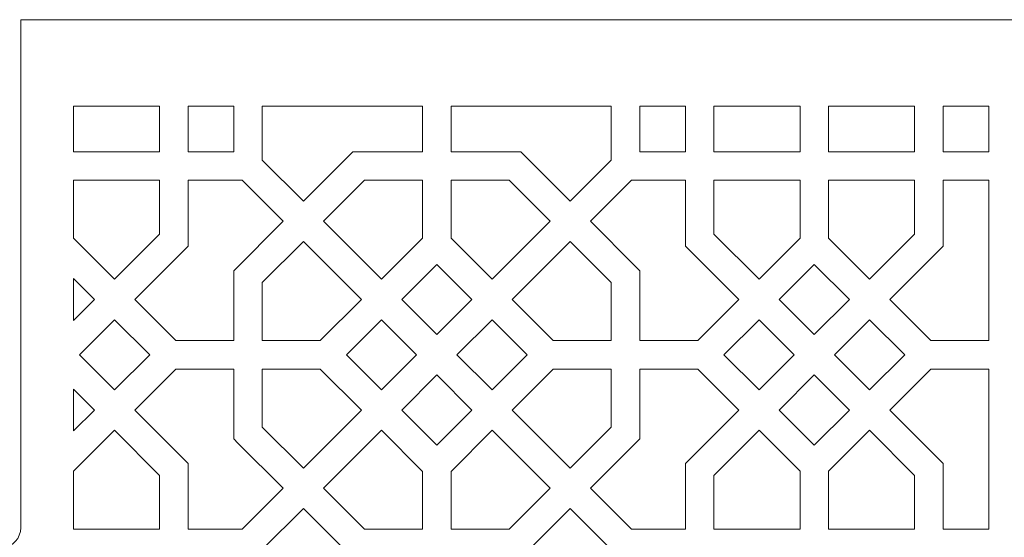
# Model space of a CAD drawing. Header units: centimetres. Extents: x -89 to 87, y -34 to 44.
# Tile 16 of 35: x -74 to -59, y 25 to 33. Entities that reach past the tile are written whole.
import ezdxf

# ---------------------------------------------------------------- set-up
doc = ezdxf.new("R2010")
doc.units = ezdxf.units.CM
doc.header["$MEASUREMENT"] = 0
doc.layers.add('Layer 1', color=7, linetype='Continuous')

msp = doc.modelspace()

# ---------------------------------------------------------------- linework, layer by layer
at = {"layer": 'Layer 1', "color": 254, "lineweight": 9}
for points, knots in [([(-73.49523, 11.87503), (-73.49523, 11.87503), (-57.69523, 11.87503), (-57.69523, 11.87503), (-57.69523, 11.87503), (-57.58523, 11.87503), (-57.49522, 11.96503), (-57.49522, 12.07504), (-57.49522, 12.07504), (-57.49522, 12.07504), (-57.49522, 32.81503), (-57.49522, 32.81503), (-57.49522, 32.81503), (-57.49522, 32.92503), (-57.58523, 33.01503), (-57.69523, 33.01503), (-57.69523, 33.01503), (-57.69523, 33.01503), (-73.49523, 33.01503), (-73.49523, 33.01503), (-73.49523, 33.01503), (-73.49523, 33.01503), (-73.49523, 25.48039), (-73.49523, 25.48039), (-73.49523, 25.48039), (-73.49523, 25.3254), (-73.61181, 25.19693), (-73.76606, 25.18186), (-73.76606, 25.18186), (-75.1577, 25.04582), (-76.24523, 23.87241), (-76.24523, 22.44503), (-76.24523, 22.44503), (-76.24523, 21.01765), (-75.1577, 19.84424), (-73.76606, 19.7082), (-73.76606, 19.7082), (-73.61183, 19.69313), (-73.49523, 19.56463), (-73.49523, 19.40967), (-73.49523, 19.40967), (-73.49523, 19.40967), (-73.49523, 11.87503), (-73.49523, 11.87503)], [0, 0, 0, 0, 0.08333333, 0.08333333, 0.08333333, 0.08333333, 0.16666667, 0.16666667, 0.16666667, 0.16666667, 0.25, 0.25, 0.25, 0.25, 0.33333333, 0.33333333, 0.33333333, 0.33333333, 0.41666667, 0.41666667, 0.41666667, 0.41666667, 0.5, 0.5, 0.5, 0.5, 0.58333333, 0.58333333, 0.58333333, 0.58333333, 0.66666667, 0.66666667, 0.66666667, 0.66666667, 0.75, 0.75, 0.75, 0.75, 0.83333333, 0.83333333, 0.83333333, 0.83333333, 1, 1, 1, 1]), ([(-72.71105, 31.73333), (-72.71105, 31.73333), (-71.43439, 31.73333), (-71.43439, 31.73333), (-71.43439, 31.73333), (-71.43439, 31.73333), (-71.43439, 31.05667), (-71.43439, 31.05667), (-71.43439, 31.05667), (-71.43439, 31.05667), (-72.71105, 31.05667), (-72.71105, 31.05667), (-72.71105, 31.05667), (-72.71105, 31.05667), (-72.71105, 31.73333), (-72.71105, 31.73333)], [0, 0, 0, 0, 0.2, 0.2, 0.2, 0.2, 0.4, 0.4, 0.4, 0.4, 0.6, 0.6, 0.6, 0.6, 1, 1, 1, 1]), ([(-71.01105, 31.73333), (-71.01105, 31.73333), (-70.33439, 31.73333), (-70.33439, 31.73333), (-70.33439, 31.73333), (-70.33439, 31.73333), (-70.33439, 31.05667), (-70.33439, 31.05667), (-70.33439, 31.05667), (-70.33439, 31.05667), (-71.01105, 31.05667), (-71.01105, 31.05667), (-71.01105, 31.05667), (-71.01105, 31.05667), (-71.01105, 31.73333), (-71.01105, 31.73333)], [0, 0, 0, 0, 0.2, 0.2, 0.2, 0.2, 0.4, 0.4, 0.4, 0.4, 0.6, 0.6, 0.6, 0.6, 1, 1, 1, 1]), ([(-69.91105, 31.73333), (-69.91105, 31.73333), (-67.53357, 31.73333), (-67.53357, 31.73333), (-67.53357, 31.73333), (-67.53357, 31.73333), (-67.53356, 31.05668), (-67.53356, 31.05668), (-67.53356, 31.05668), (-67.53356, 31.05668), (-68.57016, 31.05668), (-68.57016, 31.05668), (-68.57016, 31.05668), (-68.57016, 31.05668), (-69.30262, 30.32421), (-69.30262, 30.32421), (-69.30262, 30.32421), (-69.30262, 30.32421), (-69.91105, 30.93263), (-69.91105, 30.93263), (-69.91105, 30.93263), (-69.91105, 30.93263), (-69.91105, 31.73333), (-69.91105, 31.73333)], [0, 0, 0, 0, 0.14285714, 0.14285714, 0.14285714, 0.14285714, 0.28571429, 0.28571429, 0.28571429, 0.28571429, 0.42857143, 0.42857143, 0.42857143, 0.42857143, 0.57142857, 0.57142857, 0.57142857, 0.57142857, 0.71428571, 0.71428571, 0.71428571, 0.71428571, 1, 1, 1, 1]), ([(-67.11188, 31.73333), (-67.11188, 31.73333), (-64.73439, 31.73333), (-64.73439, 31.73333), (-64.73439, 31.73333), (-64.73439, 31.73333), (-64.73439, 30.93263), (-64.73439, 30.93263), (-64.73439, 30.93263), (-64.73439, 30.93263), (-65.34282, 30.32421), (-65.34282, 30.32421), (-65.34282, 30.32421), (-65.34282, 30.32421), (-66.07529, 31.05668), (-66.07529, 31.05668), (-66.07529, 31.05668), (-66.07529, 31.05668), (-66.16292, 31.05668), (-66.16292, 31.05668), (-66.16292, 31.05668), (-66.16292, 31.05668), (-67.11188, 31.05668), (-67.11188, 31.05668), (-67.11188, 31.05668), (-67.11188, 31.05668), (-67.11188, 31.73333), (-67.11188, 31.73333)], [0, 0, 0, 0, 0.125, 0.125, 0.125, 0.125, 0.25, 0.25, 0.25, 0.25, 0.375, 0.375, 0.375, 0.375, 0.5, 0.5, 0.5, 0.5, 0.625, 0.625, 0.625, 0.625, 0.75, 0.75, 0.75, 0.75, 1, 1, 1, 1]), ([(-64.31105, 31.73333), (-64.31105, 31.73333), (-63.63439, 31.73333), (-63.63439, 31.73333), (-63.63439, 31.73333), (-63.63439, 31.73333), (-63.63439, 31.05667), (-63.63439, 31.05667), (-63.63439, 31.05667), (-63.63439, 31.05667), (-64.31105, 31.05667), (-64.31105, 31.05667), (-64.31105, 31.05667), (-64.31105, 31.05667), (-64.31105, 31.73333), (-64.31105, 31.73333)], [0, 0, 0, 0, 0.2, 0.2, 0.2, 0.2, 0.4, 0.4, 0.4, 0.4, 0.6, 0.6, 0.6, 0.6, 1, 1, 1, 1]), ([(-63.21105, 31.73333), (-63.21105, 31.73333), (-61.93439, 31.73333), (-61.93439, 31.73333), (-61.93439, 31.73333), (-61.93439, 31.73333), (-61.93439, 31.05667), (-61.93439, 31.05667), (-61.93439, 31.05667), (-61.93439, 31.05667), (-63.21105, 31.05667), (-63.21105, 31.05667), (-63.21105, 31.05667), (-63.21105, 31.05667), (-63.21105, 31.73333), (-63.21105, 31.73333)], [0, 0, 0, 0, 0.2, 0.2, 0.2, 0.2, 0.4, 0.4, 0.4, 0.4, 0.6, 0.6, 0.6, 0.6, 1, 1, 1, 1]), ([(-61.51105, 31.73333), (-61.51105, 31.73333), (-60.23439, 31.73333), (-60.23439, 31.73333), (-60.23439, 31.73333), (-60.23439, 31.73333), (-60.23439, 31.05667), (-60.23439, 31.05667), (-60.23439, 31.05667), (-60.23439, 31.05667), (-61.51105, 31.05667), (-61.51105, 31.05667), (-61.51105, 31.05667), (-61.51105, 31.05667), (-61.51105, 31.73333), (-61.51105, 31.73333)], [0, 0, 0, 0, 0.2, 0.2, 0.2, 0.2, 0.4, 0.4, 0.4, 0.4, 0.6, 0.6, 0.6, 0.6, 1, 1, 1, 1]), ([(-59.81105, 31.73333), (-59.81105, 31.73333), (-59.13439, 31.73333), (-59.13439, 31.73333), (-59.13439, 31.73333), (-59.13439, 31.73333), (-59.13439, 31.05667), (-59.13439, 31.05667), (-59.13439, 31.05667), (-59.13439, 31.05667), (-59.81105, 31.05667), (-59.81105, 31.05667), (-59.81105, 31.05667), (-59.81105, 31.05667), (-59.81105, 31.73333), (-59.81105, 31.73333)], [0, 0, 0, 0, 0.2, 0.2, 0.2, 0.2, 0.4, 0.4, 0.4, 0.4, 0.6, 0.6, 0.6, 0.6, 1, 1, 1, 1]), ([(-72.71105, 29.77284), (-72.71105, 29.77284), (-72.71105, 30.63333), (-72.71105, 30.63333), (-72.71105, 30.63333), (-72.71105, 30.63333), (-71.43439, 30.63333), (-71.43439, 30.63333), (-71.43439, 30.63333), (-71.43439, 30.63333), (-71.43439, 29.83263), (-71.43439, 29.83263), (-71.43439, 29.83263), (-71.43439, 29.83263), (-72.10261, 29.16441), (-72.10261, 29.16441), (-72.10261, 29.16441), (-72.10261, 29.16441), (-72.71105, 29.77284), (-72.71105, 29.77284)], [0, 0, 0, 0, 0.16666667, 0.16666667, 0.16666667, 0.16666667, 0.33333333, 0.33333333, 0.33333333, 0.33333333, 0.5, 0.5, 0.5, 0.5, 0.66666667, 0.66666667, 0.66666667, 0.66666667, 1, 1, 1, 1]), ([(-70.33439, 28.25669), (-70.33439, 28.25669), (-71.1949, 28.25669), (-71.1949, 28.25669), (-71.1949, 28.25669), (-71.1949, 28.25669), (-71.80331, 28.86511), (-71.80331, 28.86511), (-71.80331, 28.86511), (-71.80331, 28.86511), (-71.01105, 29.65737), (-71.01105, 29.65737), (-71.01105, 29.65737), (-71.01105, 29.65737), (-71.01105, 30.63333), (-71.01105, 30.63333), (-71.01105, 30.63333), (-71.01105, 30.63333), (-70.21035, 30.63333), (-70.21035, 30.63333), (-70.21035, 30.63333), (-70.21035, 30.63333), (-69.60192, 30.02491), (-69.60192, 30.02491), (-69.60192, 30.02491), (-69.60192, 30.02491), (-70.33439, 29.29245), (-70.33439, 29.29245), (-70.33439, 29.29245), (-70.33439, 29.29245), (-70.33439, 28.25669), (-70.33439, 28.25669)], [0, 0, 0, 0, 0.11111111, 0.11111111, 0.11111111, 0.11111111, 0.22222222, 0.22222222, 0.22222222, 0.22222222, 0.33333333, 0.33333333, 0.33333333, 0.33333333, 0.44444444, 0.44444444, 0.44444444, 0.44444444, 0.55555556, 0.55555556, 0.55555556, 0.55555556, 0.66666667, 0.66666667, 0.66666667, 0.66666667, 0.77777778, 0.77777778, 0.77777778, 0.77777778, 1, 1, 1, 1]), ([(-68.39489, 30.63334), (-68.39489, 30.63334), (-67.53357, 30.63334), (-67.53357, 30.63334), (-67.53357, 30.63334), (-67.53357, 30.63334), (-67.53357, 29.77367), (-67.53357, 29.77367), (-67.53357, 29.77367), (-67.53357, 29.77367), (-68.14282, 29.16441), (-68.14282, 29.16441), (-68.14282, 29.16441), (-68.14282, 29.16441), (-69.00332, 30.02491), (-69.00332, 30.02491), (-69.00332, 30.02491), (-69.00332, 30.02491), (-68.39489, 30.63334), (-68.39489, 30.63334)], [0, 0, 0, 0, 0.16666667, 0.16666667, 0.16666667, 0.16666667, 0.33333333, 0.33333333, 0.33333333, 0.33333333, 0.5, 0.5, 0.5, 0.5, 0.66666667, 0.66666667, 0.66666667, 0.66666667, 1, 1, 1, 1]), ([(-67.11187, 30.63334), (-67.11187, 30.63334), (-66.25055, 30.63334), (-66.25055, 30.63334), (-66.25055, 30.63334), (-66.25055, 30.63334), (-65.64212, 30.02491), (-65.64212, 30.02491), (-65.64212, 30.02491), (-65.64212, 30.02491), (-66.50262, 29.16441), (-66.50262, 29.16441), (-66.50262, 29.16441), (-66.50262, 29.16441), (-67.11187, 29.77367), (-67.11187, 29.77367), (-67.11187, 29.77367), (-67.11187, 29.77367), (-67.11187, 30.63334), (-67.11187, 30.63334)], [0, 0, 0, 0, 0.16666667, 0.16666667, 0.16666667, 0.16666667, 0.33333333, 0.33333333, 0.33333333, 0.33333333, 0.5, 0.5, 0.5, 0.5, 0.66666667, 0.66666667, 0.66666667, 0.66666667, 1, 1, 1, 1]), ([(-63.45054, 28.25669), (-63.45054, 28.25669), (-64.31105, 28.25669), (-64.31105, 28.25669), (-64.31105, 28.25669), (-64.31105, 28.25669), (-64.31105, 29.29244), (-64.31105, 29.29244), (-64.31105, 29.29244), (-64.31105, 29.29244), (-64.37307, 29.35446), (-64.37307, 29.35446), (-64.37307, 29.35446), (-64.37307, 29.35446), (-65.04352, 30.02491), (-65.04352, 30.02491), (-65.04352, 30.02491), (-65.04352, 30.02491), (-64.43509, 30.63333), (-64.43509, 30.63333), (-64.43509, 30.63333), (-64.43509, 30.63333), (-63.63439, 30.63333), (-63.63439, 30.63333), (-63.63439, 30.63333), (-63.63439, 30.63333), (-63.63439, 29.65737), (-63.63439, 29.65737), (-63.63439, 29.65737), (-63.63439, 29.65737), (-62.84213, 28.86511), (-62.84213, 28.86511), (-62.84213, 28.86511), (-62.84213, 28.86511), (-63.45054, 28.25669), (-63.45054, 28.25669)], [0, 0, 0, 0, 0.1, 0.1, 0.1, 0.1, 0.2, 0.2, 0.2, 0.2, 0.3, 0.3, 0.3, 0.3, 0.4, 0.4, 0.4, 0.4, 0.5, 0.5, 0.5, 0.5, 0.6, 0.6, 0.6, 0.6, 0.7, 0.7, 0.7, 0.7, 0.8, 0.8, 0.8, 0.8, 1, 1, 1, 1]), ([(-63.21105, 29.83263), (-63.21105, 29.83263), (-63.21105, 30.63333), (-63.21105, 30.63333), (-63.21105, 30.63333), (-63.21105, 30.63333), (-61.93439, 30.63333), (-61.93439, 30.63333), (-61.93439, 30.63333), (-61.93439, 30.63333), (-61.93439, 29.77284), (-61.93439, 29.77284), (-61.93439, 29.77284), (-61.93439, 29.77284), (-62.54283, 29.16441), (-62.54283, 29.16441), (-62.54283, 29.16441), (-62.54283, 29.16441), (-63.21105, 29.83263), (-63.21105, 29.83263)], [0, 0, 0, 0, 0.16666667, 0.16666667, 0.16666667, 0.16666667, 0.33333333, 0.33333333, 0.33333333, 0.33333333, 0.5, 0.5, 0.5, 0.5, 0.66666667, 0.66666667, 0.66666667, 0.66666667, 1, 1, 1, 1]), ([(-60.23439, 30.63333), (-60.23439, 30.63333), (-60.23439, 29.83263), (-60.23439, 29.83263), (-60.23439, 29.83263), (-60.23439, 29.83263), (-60.90261, 29.16441), (-60.90261, 29.16441), (-60.90261, 29.16441), (-60.90261, 29.16441), (-61.51105, 29.77284), (-61.51105, 29.77284), (-61.51105, 29.77284), (-61.51105, 29.77284), (-61.51105, 30.63333), (-61.51105, 30.63333), (-61.51105, 30.63333), (-61.51105, 30.63333), (-60.23439, 30.63333), (-60.23439, 30.63333)], [0, 0, 0, 0, 0.16666667, 0.16666667, 0.16666667, 0.16666667, 0.33333333, 0.33333333, 0.33333333, 0.33333333, 0.5, 0.5, 0.5, 0.5, 0.66666667, 0.66666667, 0.66666667, 0.66666667, 1, 1, 1, 1]), ([(-59.13439, 30.63333), (-59.13439, 30.63333), (-59.13439, 28.25669), (-59.13439, 28.25669), (-59.13439, 28.25669), (-59.13439, 28.25669), (-59.9949, 28.25669), (-59.9949, 28.25669), (-59.9949, 28.25669), (-59.9949, 28.25669), (-60.60331, 28.86511), (-60.60331, 28.86511), (-60.60331, 28.86511), (-60.60331, 28.86511), (-59.81105, 29.65737), (-59.81105, 29.65737), (-59.81105, 29.65737), (-59.81105, 29.65737), (-59.81105, 30.63333), (-59.81105, 30.63333), (-59.81105, 30.63333), (-59.81105, 30.63333), (-59.13439, 30.63333), (-59.13439, 30.63333)], [0, 0, 0, 0, 0.14285714, 0.14285714, 0.14285714, 0.14285714, 0.28571429, 0.28571429, 0.28571429, 0.28571429, 0.42857143, 0.42857143, 0.42857143, 0.42857143, 0.57142857, 0.57142857, 0.57142857, 0.57142857, 0.71428571, 0.71428571, 0.71428571, 0.71428571, 1, 1, 1, 1]), ([(-69.05054, 28.25669), (-69.05054, 28.25669), (-69.91105, 28.25669), (-69.91105, 28.25669), (-69.91105, 28.25669), (-69.91105, 28.25669), (-69.91105, 29.11718), (-69.91105, 29.11718), (-69.91105, 29.11718), (-69.91105, 29.11718), (-69.30262, 29.72561), (-69.30262, 29.72561), (-69.30262, 29.72561), (-69.30262, 29.72561), (-68.44212, 28.86511), (-68.44212, 28.86511), (-68.44212, 28.86511), (-68.44212, 28.86511), (-69.05054, 28.25669), (-69.05054, 28.25669)], [0, 0, 0, 0, 0.16666667, 0.16666667, 0.16666667, 0.16666667, 0.33333333, 0.33333333, 0.33333333, 0.33333333, 0.5, 0.5, 0.5, 0.5, 0.66666667, 0.66666667, 0.66666667, 0.66666667, 1, 1, 1, 1]), ([(-64.73439, 28.25669), (-64.73439, 28.25669), (-65.5949, 28.25669), (-65.5949, 28.25669), (-65.5949, 28.25669), (-65.5949, 28.25669), (-66.20332, 28.86511), (-66.20332, 28.86511), (-66.20332, 28.86511), (-66.20332, 28.86511), (-65.34282, 29.72561), (-65.34282, 29.72561), (-65.34282, 29.72561), (-65.34282, 29.72561), (-64.73439, 29.11718), (-64.73439, 29.11718), (-64.73439, 29.11718), (-64.73439, 29.11718), (-64.73439, 28.25669), (-64.73439, 28.25669)], [0, 0, 0, 0, 0.16666667, 0.16666667, 0.16666667, 0.16666667, 0.33333333, 0.33333333, 0.33333333, 0.33333333, 0.5, 0.5, 0.5, 0.5, 0.66666667, 0.66666667, 0.66666667, 0.66666667, 1, 1, 1, 1]), ([(-67.32272, 29.38592), (-67.32272, 29.38592), (-66.80192, 28.86511), (-66.80192, 28.86511), (-66.80192, 28.86511), (-66.80192, 28.86511), (-67.32272, 28.34431), (-67.32272, 28.34431), (-67.32272, 28.34431), (-67.32272, 28.34431), (-67.84352, 28.86511), (-67.84352, 28.86511), (-67.84352, 28.86511), (-67.84352, 28.86511), (-67.32272, 29.38592), (-67.32272, 29.38592)], [0, 0, 0, 0, 0.2, 0.2, 0.2, 0.2, 0.4, 0.4, 0.4, 0.4, 0.6, 0.6, 0.6, 0.6, 1, 1, 1, 1]), ([(-61.72272, 28.34431), (-61.72272, 28.34431), (-62.24353, 28.86511), (-62.24353, 28.86511), (-62.24353, 28.86511), (-62.24353, 28.86511), (-61.72272, 29.38591), (-61.72272, 29.38591), (-61.72272, 29.38591), (-61.72272, 29.38591), (-61.20191, 28.86511), (-61.20191, 28.86511), (-61.20191, 28.86511), (-61.20191, 28.86511), (-61.72272, 28.34431), (-61.72272, 28.34431)], [0, 0, 0, 0, 0.2, 0.2, 0.2, 0.2, 0.4, 0.4, 0.4, 0.4, 0.6, 0.6, 0.6, 0.6, 1, 1, 1, 1]), ([(-72.71105, 28.55597), (-72.71105, 28.55597), (-72.71105, 29.17425), (-72.71105, 29.17425), (-72.71105, 29.17425), (-72.71105, 29.17425), (-72.40191, 28.86511), (-72.40191, 28.86511), (-72.40191, 28.86511), (-72.40191, 28.86511), (-72.71105, 28.55597), (-72.71105, 28.55597)], [0, 0, 0, 0, 0.25, 0.25, 0.25, 0.25, 0.5, 0.5, 0.5, 0.5, 1, 1, 1, 1]), ([(-71.58183, 28.04501), (-71.58183, 28.04501), (-72.10261, 27.52422), (-72.10261, 27.52422), (-72.10261, 27.52422), (-72.10261, 27.52422), (-72.62341, 28.04501), (-72.62341, 28.04501), (-72.62341, 28.04501), (-72.62341, 28.04501), (-72.10261, 28.56581), (-72.10261, 28.56581), (-72.10261, 28.56581), (-72.10261, 28.56581), (-71.58183, 28.04501), (-71.58183, 28.04501)], [0, 0, 0, 0, 0.2, 0.2, 0.2, 0.2, 0.4, 0.4, 0.4, 0.4, 0.6, 0.6, 0.6, 0.6, 1, 1, 1, 1]), ([(-67.62203, 28.04501), (-67.62203, 28.04501), (-68.14282, 27.52422), (-68.14282, 27.52422), (-68.14282, 27.52422), (-68.14282, 27.52422), (-68.66362, 28.04501), (-68.66362, 28.04501), (-68.66362, 28.04501), (-68.66362, 28.04501), (-68.14282, 28.56581), (-68.14282, 28.56581), (-68.14282, 28.56581), (-68.14282, 28.56581), (-67.62203, 28.04501), (-67.62203, 28.04501)], [0, 0, 0, 0, 0.2, 0.2, 0.2, 0.2, 0.4, 0.4, 0.4, 0.4, 0.6, 0.6, 0.6, 0.6, 1, 1, 1, 1]), ([(-65.98183, 28.04502), (-65.98183, 28.04502), (-66.50262, 27.52422), (-66.50262, 27.52422), (-66.50262, 27.52422), (-66.50262, 27.52422), (-67.02342, 28.04502), (-67.02342, 28.04502), (-67.02342, 28.04502), (-67.02342, 28.04502), (-66.50262, 28.56581), (-66.50262, 28.56581), (-66.50262, 28.56581), (-66.50262, 28.56581), (-65.98183, 28.04502), (-65.98183, 28.04502)], [0, 0, 0, 0, 0.2, 0.2, 0.2, 0.2, 0.4, 0.4, 0.4, 0.4, 0.6, 0.6, 0.6, 0.6, 1, 1, 1, 1]), ([(-62.02202, 28.04502), (-62.02202, 28.04502), (-62.54283, 27.52422), (-62.54283, 27.52422), (-62.54283, 27.52422), (-62.54283, 27.52422), (-63.06362, 28.04501), (-63.06362, 28.04501), (-63.06362, 28.04501), (-63.06362, 28.04501), (-62.54283, 28.56581), (-62.54283, 28.56581), (-62.54283, 28.56581), (-62.54283, 28.56581), (-62.02202, 28.04502), (-62.02202, 28.04502)], [0, 0, 0, 0, 0.2, 0.2, 0.2, 0.2, 0.4, 0.4, 0.4, 0.4, 0.6, 0.6, 0.6, 0.6, 1, 1, 1, 1]), ([(-60.38183, 28.04501), (-60.38183, 28.04501), (-60.90261, 27.52422), (-60.90261, 27.52422), (-60.90261, 27.52422), (-60.90261, 27.52422), (-61.42341, 28.04501), (-61.42341, 28.04501), (-61.42341, 28.04501), (-61.42341, 28.04501), (-60.90261, 28.56581), (-60.90261, 28.56581), (-60.90261, 28.56581), (-60.90261, 28.56581), (-60.38183, 28.04501), (-60.38183, 28.04501)], [0, 0, 0, 0, 0.2, 0.2, 0.2, 0.2, 0.4, 0.4, 0.4, 0.4, 0.6, 0.6, 0.6, 0.6, 1, 1, 1, 1]), ([(-70.27237, 26.73557), (-70.27237, 26.73557), (-69.60192, 26.06512), (-69.60192, 26.06512), (-69.60192, 26.06512), (-69.60192, 26.06512), (-70.21035, 25.4567), (-70.21035, 25.4567), (-70.21035, 25.4567), (-70.21035, 25.4567), (-71.01105, 25.4567), (-71.01105, 25.4567), (-71.01105, 25.4567), (-71.01105, 25.4567), (-71.01105, 26.43267), (-71.01105, 26.43267), (-71.01105, 26.43267), (-71.01105, 26.43267), (-71.80331, 27.22492), (-71.80331, 27.22492), (-71.80331, 27.22492), (-71.80331, 27.22492), (-71.1949, 27.83334), (-71.1949, 27.83334), (-71.1949, 27.83334), (-71.1949, 27.83334), (-70.33439, 27.83334), (-70.33439, 27.83334), (-70.33439, 27.83334), (-70.33439, 27.83334), (-70.33439, 26.79759), (-70.33439, 26.79759), (-70.33439, 26.79759), (-70.33439, 26.79759), (-70.27237, 26.73557), (-70.27237, 26.73557)], [0, 0, 0, 0, 0.1, 0.1, 0.1, 0.1, 0.2, 0.2, 0.2, 0.2, 0.3, 0.3, 0.3, 0.3, 0.4, 0.4, 0.4, 0.4, 0.5, 0.5, 0.5, 0.5, 0.6, 0.6, 0.6, 0.6, 0.7, 0.7, 0.7, 0.7, 0.8, 0.8, 0.8, 0.8, 1, 1, 1, 1]), ([(-69.30262, 26.36442), (-69.30262, 26.36442), (-69.91105, 26.97285), (-69.91105, 26.97285), (-69.91105, 26.97285), (-69.91105, 26.97285), (-69.91105, 27.83334), (-69.91105, 27.83334), (-69.91105, 27.83334), (-69.91105, 27.83334), (-69.05054, 27.83334), (-69.05054, 27.83334), (-69.05054, 27.83334), (-69.05054, 27.83334), (-68.44212, 27.22492), (-68.44212, 27.22492), (-68.44212, 27.22492), (-68.44212, 27.22492), (-69.30262, 26.36442), (-69.30262, 26.36442)], [0, 0, 0, 0, 0.16666667, 0.16666667, 0.16666667, 0.16666667, 0.33333333, 0.33333333, 0.33333333, 0.33333333, 0.5, 0.5, 0.5, 0.5, 0.66666667, 0.66666667, 0.66666667, 0.66666667, 1, 1, 1, 1]), ([(-64.73439, 26.97285), (-64.73439, 26.97285), (-65.34282, 26.36442), (-65.34282, 26.36442), (-65.34282, 26.36442), (-65.34282, 26.36442), (-66.20332, 27.22492), (-66.20332, 27.22492), (-66.20332, 27.22492), (-66.20332, 27.22492), (-65.5949, 27.83334), (-65.5949, 27.83334), (-65.5949, 27.83334), (-65.5949, 27.83334), (-64.73439, 27.83334), (-64.73439, 27.83334), (-64.73439, 27.83334), (-64.73439, 27.83334), (-64.73439, 26.97285), (-64.73439, 26.97285)], [0, 0, 0, 0, 0.16666667, 0.16666667, 0.16666667, 0.16666667, 0.33333333, 0.33333333, 0.33333333, 0.33333333, 0.5, 0.5, 0.5, 0.5, 0.66666667, 0.66666667, 0.66666667, 0.66666667, 1, 1, 1, 1]), ([(-65.04352, 26.06512), (-65.04352, 26.06512), (-64.31105, 26.79759), (-64.31105, 26.79759), (-64.31105, 26.79759), (-64.31105, 26.79759), (-64.31105, 27.83334), (-64.31105, 27.83334), (-64.31105, 27.83334), (-64.31105, 27.83334), (-63.45054, 27.83334), (-63.45054, 27.83334), (-63.45054, 27.83334), (-63.45054, 27.83334), (-62.84213, 27.22492), (-62.84213, 27.22492), (-62.84213, 27.22492), (-62.84213, 27.22492), (-63.63439, 26.43267), (-63.63439, 26.43267), (-63.63439, 26.43267), (-63.63439, 26.43267), (-63.63439, 25.4567), (-63.63439, 25.4567), (-63.63439, 25.4567), (-63.63439, 25.4567), (-64.43509, 25.4567), (-64.43509, 25.4567), (-64.43509, 25.4567), (-64.43509, 25.4567), (-65.04352, 26.06512), (-65.04352, 26.06512)], [0, 0, 0, 0, 0.11111111, 0.11111111, 0.11111111, 0.11111111, 0.22222222, 0.22222222, 0.22222222, 0.22222222, 0.33333333, 0.33333333, 0.33333333, 0.33333333, 0.44444444, 0.44444444, 0.44444444, 0.44444444, 0.55555556, 0.55555556, 0.55555556, 0.55555556, 0.66666667, 0.66666667, 0.66666667, 0.66666667, 0.77777778, 0.77777778, 0.77777778, 0.77777778, 1, 1, 1, 1]), ([(-59.13439, 27.83334), (-59.13439, 27.83334), (-59.13439, 25.4567), (-59.13439, 25.4567), (-59.13439, 25.4567), (-59.13439, 25.4567), (-59.81105, 25.4567), (-59.81105, 25.4567), (-59.81105, 25.4567), (-59.81105, 25.4567), (-59.81105, 26.43267), (-59.81105, 26.43267), (-59.81105, 26.43267), (-59.81105, 26.43267), (-60.60331, 27.22492), (-60.60331, 27.22492), (-60.60331, 27.22492), (-60.60331, 27.22492), (-59.9949, 27.83334), (-59.9949, 27.83334), (-59.9949, 27.83334), (-59.9949, 27.83334), (-59.13439, 27.83334), (-59.13439, 27.83334)], [0, 0, 0, 0, 0.14285714, 0.14285714, 0.14285714, 0.14285714, 0.28571429, 0.28571429, 0.28571429, 0.28571429, 0.42857143, 0.42857143, 0.42857143, 0.42857143, 0.57142857, 0.57142857, 0.57142857, 0.57142857, 0.71428571, 0.71428571, 0.71428571, 0.71428571, 1, 1, 1, 1]), ([(-67.32272, 27.74572), (-67.32272, 27.74572), (-66.80192, 27.22492), (-66.80192, 27.22492), (-66.80192, 27.22492), (-66.80192, 27.22492), (-67.32272, 26.70411), (-67.32272, 26.70411), (-67.32272, 26.70411), (-67.32272, 26.70411), (-67.84352, 27.22492), (-67.84352, 27.22492), (-67.84352, 27.22492), (-67.84352, 27.22492), (-67.32272, 27.74572), (-67.32272, 27.74572)], [0, 0, 0, 0, 0.2, 0.2, 0.2, 0.2, 0.4, 0.4, 0.4, 0.4, 0.6, 0.6, 0.6, 0.6, 1, 1, 1, 1]), ([(-61.72272, 26.70412), (-61.72272, 26.70412), (-62.24353, 27.22492), (-62.24353, 27.22492), (-62.24353, 27.22492), (-62.24353, 27.22492), (-61.72272, 27.74573), (-61.72272, 27.74573), (-61.72272, 27.74573), (-61.72272, 27.74573), (-61.20191, 27.22492), (-61.20191, 27.22492), (-61.20191, 27.22492), (-61.20191, 27.22492), (-61.72272, 26.70412), (-61.72272, 26.70412)], [0, 0, 0, 0, 0.2, 0.2, 0.2, 0.2, 0.4, 0.4, 0.4, 0.4, 0.6, 0.6, 0.6, 0.6, 1, 1, 1, 1]), ([(-72.71105, 26.91579), (-72.71105, 26.91579), (-72.71105, 27.53406), (-72.71105, 27.53406), (-72.71105, 27.53406), (-72.71105, 27.53406), (-72.40191, 27.22492), (-72.40191, 27.22492), (-72.40191, 27.22492), (-72.40191, 27.22492), (-72.71105, 26.91579), (-72.71105, 26.91579)], [0, 0, 0, 0, 0.25, 0.25, 0.25, 0.25, 0.5, 0.5, 0.5, 0.5, 1, 1, 1, 1]), ([(-72.71105, 25.4567), (-72.71105, 25.4567), (-72.71105, 26.31719), (-72.71105, 26.31719), (-72.71105, 26.31719), (-72.71105, 26.31719), (-72.10261, 26.92562), (-72.10261, 26.92562), (-72.10261, 26.92562), (-72.10261, 26.92562), (-71.43439, 26.2574), (-71.43439, 26.2574), (-71.43439, 26.2574), (-71.43439, 26.2574), (-71.43439, 25.4567), (-71.43439, 25.4567), (-71.43439, 25.4567), (-71.43439, 25.4567), (-72.71105, 25.4567), (-72.71105, 25.4567)], [0, 0, 0, 0, 0.16666667, 0.16666667, 0.16666667, 0.16666667, 0.33333333, 0.33333333, 0.33333333, 0.33333333, 0.5, 0.5, 0.5, 0.5, 0.66666667, 0.66666667, 0.66666667, 0.66666667, 1, 1, 1, 1]), ([(-67.53357, 25.45669), (-67.53357, 25.45669), (-68.39489, 25.45669), (-68.39489, 25.45669), (-68.39489, 25.45669), (-68.39489, 25.45669), (-69.00332, 26.06512), (-69.00332, 26.06512), (-69.00332, 26.06512), (-69.00332, 26.06512), (-68.14282, 26.92562), (-68.14282, 26.92562), (-68.14282, 26.92562), (-68.14282, 26.92562), (-67.53357, 26.31636), (-67.53357, 26.31636), (-67.53357, 26.31636), (-67.53357, 26.31636), (-67.53357, 25.45669), (-67.53357, 25.45669)], [0, 0, 0, 0, 0.16666667, 0.16666667, 0.16666667, 0.16666667, 0.33333333, 0.33333333, 0.33333333, 0.33333333, 0.5, 0.5, 0.5, 0.5, 0.66666667, 0.66666667, 0.66666667, 0.66666667, 1, 1, 1, 1]), ([(-66.25055, 25.45669), (-66.25055, 25.45669), (-67.11187, 25.45669), (-67.11187, 25.45669), (-67.11187, 25.45669), (-67.11187, 25.45669), (-67.11187, 26.31636), (-67.11187, 26.31636), (-67.11187, 26.31636), (-67.11187, 26.31636), (-66.50262, 26.92562), (-66.50262, 26.92562), (-66.50262, 26.92562), (-66.50262, 26.92562), (-65.64212, 26.06512), (-65.64212, 26.06512), (-65.64212, 26.06512), (-65.64212, 26.06512), (-66.25055, 25.45669), (-66.25055, 25.45669)], [0, 0, 0, 0, 0.16666667, 0.16666667, 0.16666667, 0.16666667, 0.33333333, 0.33333333, 0.33333333, 0.33333333, 0.5, 0.5, 0.5, 0.5, 0.66666667, 0.66666667, 0.66666667, 0.66666667, 1, 1, 1, 1]), ([(-63.21105, 25.4567), (-63.21105, 25.4567), (-63.21105, 26.2574), (-63.21105, 26.2574), (-63.21105, 26.2574), (-63.21105, 26.2574), (-62.54283, 26.92562), (-62.54283, 26.92562), (-62.54283, 26.92562), (-62.54283, 26.92562), (-61.93439, 26.31719), (-61.93439, 26.31719), (-61.93439, 26.31719), (-61.93439, 26.31719), (-61.93439, 25.4567), (-61.93439, 25.4567), (-61.93439, 25.4567), (-61.93439, 25.4567), (-63.21105, 25.4567), (-63.21105, 25.4567)], [0, 0, 0, 0, 0.16666667, 0.16666667, 0.16666667, 0.16666667, 0.33333333, 0.33333333, 0.33333333, 0.33333333, 0.5, 0.5, 0.5, 0.5, 0.66666667, 0.66666667, 0.66666667, 0.66666667, 1, 1, 1, 1]), ([(-60.23439, 26.2574), (-60.23439, 26.2574), (-60.23439, 25.4567), (-60.23439, 25.4567), (-60.23439, 25.4567), (-60.23439, 25.4567), (-61.51105, 25.4567), (-61.51105, 25.4567), (-61.51105, 25.4567), (-61.51105, 25.4567), (-61.51105, 26.31719), (-61.51105, 26.31719), (-61.51105, 26.31719), (-61.51105, 26.31719), (-60.90261, 26.92562), (-60.90261, 26.92562), (-60.90261, 26.92562), (-60.90261, 26.92562), (-60.23439, 26.2574), (-60.23439, 26.2574)], [0, 0, 0, 0, 0.16666667, 0.16666667, 0.16666667, 0.16666667, 0.33333333, 0.33333333, 0.33333333, 0.33333333, 0.5, 0.5, 0.5, 0.5, 0.66666667, 0.66666667, 0.66666667, 0.66666667, 1, 1, 1, 1]), ([(-67.53356, 25.03335), (-67.53356, 25.03335), (-67.53357, 24.17368), (-67.53357, 24.17368), (-67.53357, 24.17368), (-67.53357, 24.17368), (-68.14282, 23.56444), (-68.14282, 23.56444), (-68.14282, 23.56444), (-68.14282, 23.56444), (-68.87307, 24.29468), (-68.87307, 24.29468), (-68.87307, 24.29468), (-68.87307, 24.29468), (-69.02272, 24.3567), (-69.02272, 24.3567), (-69.02272, 24.3567), (-69.02272, 24.3567), (-69.91105, 24.3567), (-69.91105, 24.3567), (-69.91105, 24.3567), (-69.91105, 24.3567), (-69.91105, 25.1574), (-69.91105, 25.1574), (-69.91105, 25.1574), (-69.91105, 25.1574), (-69.30262, 25.76582), (-69.30262, 25.76582), (-69.30262, 25.76582), (-69.30262, 25.76582), (-68.57015, 25.03335), (-68.57015, 25.03335), (-68.57015, 25.03335), (-68.57015, 25.03335), (-68.48252, 25.03335), (-68.48252, 25.03335), (-68.48252, 25.03335), (-68.48252, 25.03335), (-67.53356, 25.03335), (-67.53356, 25.03335)], [0, 0, 0, 0, 0.09090909, 0.09090909, 0.09090909, 0.09090909, 0.18181818, 0.18181818, 0.18181818, 0.18181818, 0.27272727, 0.27272727, 0.27272727, 0.27272727, 0.36363636, 0.36363636, 0.36363636, 0.36363636, 0.45454545, 0.45454545, 0.45454545, 0.45454545, 0.54545455, 0.54545455, 0.54545455, 0.54545455, 0.63636364, 0.63636364, 0.63636364, 0.63636364, 0.72727273, 0.72727273, 0.72727273, 0.72727273, 0.81818182, 0.81818182, 0.81818182, 0.81818182, 1, 1, 1, 1]), ([(-67.11188, 25.03335), (-67.11188, 25.03335), (-66.07529, 25.03335), (-66.07529, 25.03335), (-66.07529, 25.03335), (-66.07529, 25.03335), (-65.34282, 25.76582), (-65.34282, 25.76582), (-65.34282, 25.76582), (-65.34282, 25.76582), (-64.73439, 25.1574), (-64.73439, 25.1574), (-64.73439, 25.1574), (-64.73439, 25.1574), (-64.73439, 24.3567), (-64.73439, 24.3567), (-64.73439, 24.3567), (-64.73439, 24.3567), (-65.62272, 24.3567), (-65.62272, 24.3567), (-65.62272, 24.3567), (-65.62272, 24.3567), (-65.77237, 24.29468), (-65.77237, 24.29468), (-65.77237, 24.29468), (-65.77237, 24.29468), (-66.50262, 23.56444), (-66.50262, 23.56444), (-66.50262, 23.56444), (-66.50262, 23.56444), (-67.11188, 24.17369), (-67.11188, 24.17369), (-67.11188, 24.17369), (-67.11188, 24.17369), (-67.11188, 25.03335), (-67.11188, 25.03335)], [0, 0, 0, 0, 0.1, 0.1, 0.1, 0.1, 0.2, 0.2, 0.2, 0.2, 0.3, 0.3, 0.3, 0.3, 0.4, 0.4, 0.4, 0.4, 0.5, 0.5, 0.5, 0.5, 0.6, 0.6, 0.6, 0.6, 0.7, 0.7, 0.7, 0.7, 0.8, 0.8, 0.8, 0.8, 1, 1, 1, 1])]:
    msp.add_open_spline(points, degree=3, knots=knots, dxfattribs=at)

doc.saveas('drawing.dxf')
